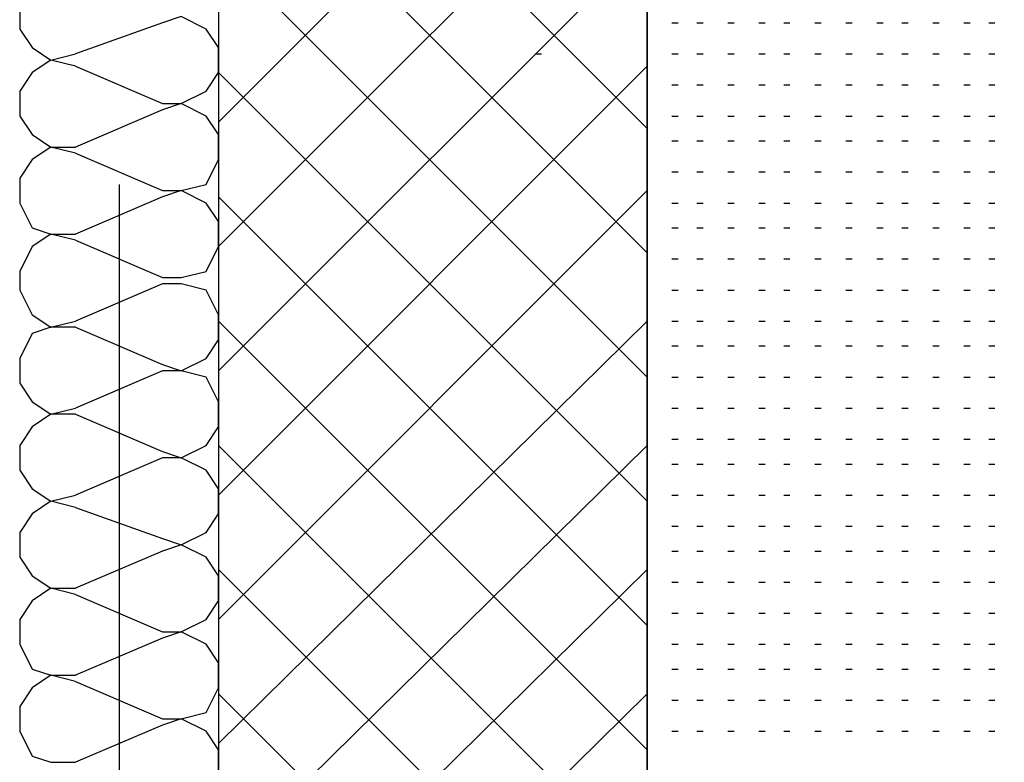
# Model space of a CAD drawing. Header units: millimetres. Extents: x 46 to 491, y -41 to 547.
# Tile 9 of 140: x 70 to 77, y 97 to 102. Entities that reach past the tile are written whole.
import ezdxf

# ---------------------------------------------------------------- set-up
doc = ezdxf.new("R2010")
doc.units = ezdxf.units.MM
doc.header["$LTSCALE"] = 10
doc.layers.add('xref', color=252, linetype='Continuous')

# ---------------------------------------------------------------- blocks, each defined once
blk = doc.blocks.new('stacja')
at = {"color": 9, "lineweight": 25}
for points in [[(20.616334, 60.198), (20.616334, 30.607), (23.114, 30.607)], [(16.721667, 51.985333), (16.552334, 51.985333), (16.425334, 51.900666), (16.340667, 51.773666), (16.340667, 51.604333), (16.425334, 51.477333), (16.552334, 51.392666), (16.721667, 51.435)], [(17.314334, 51.096333), (17.441334, 51.096333), (17.610667, 51.181), (17.695334, 51.308), (17.695334, 51.477333), (17.610667, 51.604333), (17.441334, 51.689), (17.314334, 51.646666)], [(16.721667, 51.350333), (16.552334, 51.392666), (16.425334, 51.308), (16.340667, 51.181), (16.340667, 51.011666), (16.425334, 50.884666), (16.552334, 50.8), (16.721667, 50.8)], [(17.314334, 50.503666), (17.441334, 50.503666), (17.610667, 50.546), (17.695334, 50.715333), (17.695334, 50.884666), (17.610667, 51.011666), (17.441334, 51.096333), (17.314334, 51.054)], [(16.721667, 50.757666), (16.552334, 50.8), (16.425334, 50.715333), (16.340667, 50.588333), (16.340667, 50.419), (16.425334, 50.249666), (16.552334, 50.207333), (16.721667, 50.207333)], [(17.314334, 49.911), (17.441334, 49.911), (17.610667, 49.953333), (17.695334, 50.122666), (17.695334, 50.292), (17.610667, 50.419), (17.441334, 50.503666), (17.314334, 50.461333)], [(16.721667, 50.165), (16.552334, 50.207333), (16.425334, 50.122666), (16.340667, 49.953333), (16.340667, 49.826333), (16.425334, 49.657), (16.552334, 49.572333), (16.721667, 49.614666)], [(17.314334, 49.318333), (17.441334, 49.276), (17.610667, 49.360666), (17.695334, 49.487666), (17.695334, 49.657), (17.610667, 49.826333), (17.441334, 49.868666), (17.314334, 49.868666)], [(16.721667, 49.572333), (16.552334, 49.572333), (16.425334, 49.53), (16.340667, 49.360666), (16.340667, 49.191333), (16.425334, 49.064333), (16.552334, 48.979666), (16.721667, 49.022)], [(17.314334, 48.725666), (17.441334, 48.683333), (17.610667, 48.768), (17.695334, 48.895), (17.695334, 49.064333), (17.610667, 49.233666), (17.441334, 49.276), (17.314334, 49.276)], [(16.721667, 48.979666), (16.552334, 48.979666), (16.425334, 48.895), (16.340667, 48.768), (16.340667, 48.598666), (16.425334, 48.471666), (16.552334, 48.387), (16.721667, 48.429333)], [(17.314334, 48.133), (17.441334, 48.090666), (17.610667, 48.175333), (17.695334, 48.302333), (17.695334, 48.471666), (17.610667, 48.598666), (17.441334, 48.683333), (17.314334, 48.683333)], [(16.721667, 48.344666), (16.552334, 48.387), (16.425334, 48.302333), (16.340667, 48.175333), (16.340667, 48.006), (16.425334, 47.879), (16.552334, 47.794333), (16.721667, 47.794333)], [(17.314334, 47.498), (17.441334, 47.498), (17.610667, 47.582666), (17.695334, 47.709666), (17.695334, 47.879), (17.610667, 48.006), (17.441334, 48.090666), (17.314334, 48.048333)], [(16.721667, 47.752), (16.552334, 47.794333), (16.425334, 47.709666), (16.340667, 47.582666), (16.340667, 47.413333), (16.425334, 47.244), (16.552334, 47.201666), (16.721667, 47.201666)], [(17.314334, 46.905333), (17.441334, 46.905333), (17.610667, 46.947666), (17.695334, 47.117), (17.695334, 47.286333), (17.610667, 47.413333), (17.441334, 47.498), (17.314334, 47.455666)], [(16.721667, 47.159333), (16.552334, 47.201666), (16.425334, 47.117), (16.340667, 46.99), (16.340667, 46.820666), (16.425334, 46.651333), (16.552334, 46.609), (16.721667, 46.609)], [(17.314334, 46.312666), (17.441334, 46.312666), (17.610667, 46.355), (17.695334, 46.524333), (17.695334, 46.693666), (17.610667, 46.820666), (17.441334, 46.905333), (17.314334, 46.863)]]:
    blk.add_lwpolyline(points, dxfattribs=at)
for points in [[(17.695334, 73.109666), (17.695334, 73.109666), (17.695334, 30.607), (17.695334, 30.607)], [(20.616334, 30.607), (20.616334, 30.607), (20.616334, 60.198), (20.616334, 60.198)], [(17.695334, 50.969333), (17.695334, 50.969333), (20.616334, 53.890333), (20.616334, 53.890333)], [(20.616334, 50.927), (20.616334, 50.927), (17.695334, 53.848), (17.695334, 53.848)], [(17.695334, 50.122666), (17.695334, 50.122666), (20.616334, 53.043666), (20.616334, 53.043666)], [(20.616334, 50.080333), (20.616334, 50.080333), (17.695334, 53.001333), (17.695334, 53.001333)], [(17.695334, 49.276), (17.695334, 49.276), (20.616334, 52.197), (20.616334, 52.197)], [(20.616334, 49.233666), (20.616334, 49.233666), (17.695334, 52.154666), (17.695334, 52.154666)], [(17.314334, 51.646666), (17.314334, 51.646666), (16.721667, 51.435), (16.721667, 51.435)], [(20.785667, 51.646666), (20.785667, 51.646666), (20.828, 51.646666), (20.828, 51.646666)], [(20.955, 51.646666), (20.955, 51.646666), (20.997334, 51.646666), (20.997334, 51.646666)], [(21.166667, 51.646666), (21.166667, 51.646666), (21.209, 51.646666), (21.209, 51.646666)], [(21.378334, 51.646666), (21.378334, 51.646666), (21.420667, 51.646666), (21.420667, 51.646666)], [(21.547667, 51.646666), (21.547667, 51.646666), (21.59, 51.646666), (21.59, 51.646666)], [(21.759334, 51.646666), (21.759334, 51.646666), (21.801667, 51.646666), (21.801667, 51.646666)], [(21.971, 51.646666), (21.971, 51.646666), (22.013334, 51.646666), (22.013334, 51.646666)], [(22.182667, 51.646666), (22.182667, 51.646666), (22.225, 51.646666), (22.225, 51.646666)], [(22.352, 51.646666), (22.352, 51.646666), (22.394334, 51.646666), (22.394334, 51.646666)], [(22.563667, 51.646666), (22.563667, 51.646666), (22.606, 51.646666), (22.606, 51.646666)], [(22.775334, 51.646666), (22.775334, 51.646666), (22.817667, 51.646666), (22.817667, 51.646666)], [(22.944667, 51.646666), (22.944667, 51.646666), (22.987, 51.646666), (22.987, 51.646666)], [(19.854334, 51.435), (19.854334, 51.435), (19.896667, 51.435), (19.896667, 51.435)], [(20.785667, 51.435), (20.785667, 51.435), (20.828, 51.435), (20.828, 51.435)], [(20.955, 51.435), (20.955, 51.435), (20.997334, 51.435), (20.997334, 51.435)], [(21.166667, 51.435), (21.166667, 51.435), (21.209, 51.435), (21.209, 51.435)], [(21.378334, 51.435), (21.378334, 51.435), (21.420667, 51.435), (21.420667, 51.435)], [(21.547667, 51.435), (21.547667, 51.435), (21.59, 51.435), (21.59, 51.435)], [(21.759334, 51.435), (21.759334, 51.435), (21.801667, 51.435), (21.801667, 51.435)], [(21.971, 51.435), (21.971, 51.435), (22.013334, 51.435), (22.013334, 51.435)], [(22.182667, 51.435), (22.182667, 51.435), (22.225, 51.435), (22.225, 51.435)], [(22.352, 51.435), (22.352, 51.435), (22.394334, 51.435), (22.394334, 51.435)], [(22.563667, 51.435), (22.563667, 51.435), (22.606, 51.435), (22.606, 51.435)], [(22.775334, 51.435), (22.775334, 51.435), (22.817667, 51.435), (22.817667, 51.435)], [(22.944667, 51.435), (22.944667, 51.435), (22.987, 51.435), (22.987, 51.435)], [(16.721667, 51.350333), (16.721667, 51.350333), (17.314334, 51.096333), (17.314334, 51.096333)], [(17.695334, 48.429333), (17.695334, 48.429333), (20.616334, 51.350333), (20.616334, 51.350333)], [(20.616334, 48.387), (20.616334, 48.387), (17.695334, 51.308), (17.695334, 51.308)], [(20.785667, 51.223333), (20.785667, 51.223333), (20.828, 51.223333), (20.828, 51.223333)], [(20.955, 51.223333), (20.955, 51.223333), (20.997334, 51.223333), (20.997334, 51.223333)], [(21.166667, 51.223333), (21.166667, 51.223333), (21.209, 51.223333), (21.209, 51.223333)], [(21.378334, 51.223333), (21.378334, 51.223333), (21.420667, 51.223333), (21.420667, 51.223333)], [(21.547667, 51.223333), (21.547667, 51.223333), (21.59, 51.223333), (21.59, 51.223333)], [(21.759334, 51.223333), (21.759334, 51.223333), (21.801667, 51.223333), (21.801667, 51.223333)], [(21.971, 51.223333), (21.971, 51.223333), (22.013334, 51.223333), (22.013334, 51.223333)], [(22.182667, 51.223333), (22.182667, 51.223333), (22.225, 51.223333), (22.225, 51.223333)], [(22.352, 51.223333), (22.352, 51.223333), (22.394334, 51.223333), (22.394334, 51.223333)], [(22.563667, 51.223333), (22.563667, 51.223333), (22.606, 51.223333), (22.606, 51.223333)], [(22.775334, 51.223333), (22.775334, 51.223333), (22.817667, 51.223333), (22.817667, 51.223333)], [(22.944667, 51.223333), (22.944667, 51.223333), (22.987, 51.223333), (22.987, 51.223333)], [(17.314334, 51.054), (17.314334, 51.054), (16.721667, 50.8), (16.721667, 50.8)], [(20.785667, 51.011666), (20.785667, 51.011666), (20.828, 51.011666), (20.828, 51.011666)], [(20.955, 51.011666), (20.955, 51.011666), (20.997334, 51.011666), (20.997334, 51.011666)], [(21.166667, 51.011666), (21.166667, 51.011666), (21.209, 51.011666), (21.209, 51.011666)], [(21.378334, 51.011666), (21.378334, 51.011666), (21.420667, 51.011666), (21.420667, 51.011666)], [(21.547667, 51.011666), (21.547667, 51.011666), (21.59, 51.011666), (21.59, 51.011666)], [(21.759334, 51.011666), (21.759334, 51.011666), (21.801667, 51.011666), (21.801667, 51.011666)], [(21.971, 51.011666), (21.971, 51.011666), (22.013334, 51.011666), (22.013334, 51.011666)], [(22.182667, 51.011666), (22.182667, 51.011666), (22.225, 51.011666), (22.225, 51.011666)], [(22.352, 51.011666), (22.352, 51.011666), (22.394334, 51.011666), (22.394334, 51.011666)], [(22.563667, 51.011666), (22.563667, 51.011666), (22.606, 51.011666), (22.606, 51.011666)], [(22.775334, 51.011666), (22.775334, 51.011666), (22.817667, 51.011666), (22.817667, 51.011666)], [(22.944667, 51.011666), (22.944667, 51.011666), (22.987, 51.011666), (22.987, 51.011666)], [(20.785667, 50.842333), (20.785667, 50.842333), (20.828, 50.842333), (20.828, 50.842333)], [(20.955, 50.842333), (20.955, 50.842333), (20.997334, 50.842333), (20.997334, 50.842333)], [(21.166667, 50.842333), (21.166667, 50.842333), (21.209, 50.842333), (21.209, 50.842333)], [(21.378334, 50.842333), (21.378334, 50.842333), (21.420667, 50.842333), (21.420667, 50.842333)], [(21.547667, 50.842333), (21.547667, 50.842333), (21.59, 50.842333), (21.59, 50.842333)], [(21.759334, 50.842333), (21.759334, 50.842333), (21.801667, 50.842333), (21.801667, 50.842333)], [(21.971, 50.842333), (21.971, 50.842333), (22.013334, 50.842333), (22.013334, 50.842333)], [(22.182667, 50.842333), (22.182667, 50.842333), (22.225, 50.842333), (22.225, 50.842333)], [(22.352, 50.842333), (22.352, 50.842333), (22.394334, 50.842333), (22.394334, 50.842333)], [(22.563667, 50.842333), (22.563667, 50.842333), (22.606, 50.842333), (22.606, 50.842333)], [(22.775334, 50.842333), (22.775334, 50.842333), (22.817667, 50.842333), (22.817667, 50.842333)], [(22.944667, 50.842333), (22.944667, 50.842333), (22.987, 50.842333), (22.987, 50.842333)], [(16.721667, 50.757666), (16.721667, 50.757666), (17.314334, 50.503666), (17.314334, 50.503666)], [(20.785667, 50.630666), (20.785667, 50.630666), (20.828, 50.630666), (20.828, 50.630666)], [(20.955, 50.630666), (20.955, 50.630666), (20.997334, 50.630666), (20.997334, 50.630666)], [(21.166667, 50.630666), (21.166667, 50.630666), (21.209, 50.630666), (21.209, 50.630666)], [(21.378334, 50.630666), (21.378334, 50.630666), (21.420667, 50.630666), (21.420667, 50.630666)], [(21.547667, 50.630666), (21.547667, 50.630666), (21.59, 50.630666), (21.59, 50.630666)], [(21.759334, 50.630666), (21.759334, 50.630666), (21.801667, 50.630666), (21.801667, 50.630666)], [(21.971, 50.630666), (21.971, 50.630666), (22.013334, 50.630666), (22.013334, 50.630666)], [(22.182667, 50.630666), (22.182667, 50.630666), (22.225, 50.630666), (22.225, 50.630666)], [(22.352, 50.630666), (22.352, 50.630666), (22.394334, 50.630666), (22.394334, 50.630666)], [(22.563667, 50.630666), (22.563667, 50.630666), (22.606, 50.630666), (22.606, 50.630666)], [(22.775334, 50.630666), (22.775334, 50.630666), (22.817667, 50.630666), (22.817667, 50.630666)], [(22.944667, 50.630666), (22.944667, 50.630666), (22.987, 50.630666), (22.987, 50.630666)], [(17.018, 50.546), (17.018, 50.546), (17.018, 43.476333), (17.018, 43.476333)], [(17.314334, 50.461333), (17.314334, 50.461333), (16.721667, 50.207333), (16.721667, 50.207333)], [(17.695334, 47.582666), (17.695334, 47.582666), (20.616334, 50.503666), (20.616334, 50.503666)], [(20.616334, 47.540333), (20.616334, 47.540333), (17.695334, 50.461333), (17.695334, 50.461333)], [(20.785667, 50.419), (20.785667, 50.419), (20.828, 50.419), (20.828, 50.419)], [(20.955, 50.419), (20.955, 50.419), (20.997334, 50.419), (20.997334, 50.419)], [(21.166667, 50.419), (21.166667, 50.419), (21.209, 50.419), (21.209, 50.419)], [(21.378334, 50.419), (21.378334, 50.419), (21.420667, 50.419), (21.420667, 50.419)], [(21.547667, 50.419), (21.547667, 50.419), (21.59, 50.419), (21.59, 50.419)], [(21.759334, 50.419), (21.759334, 50.419), (21.801667, 50.419), (21.801667, 50.419)], [(21.971, 50.419), (21.971, 50.419), (22.013334, 50.419), (22.013334, 50.419)], [(22.182667, 50.419), (22.182667, 50.419), (22.225, 50.419), (22.225, 50.419)], [(22.352, 50.419), (22.352, 50.419), (22.394334, 50.419), (22.394334, 50.419)], [(22.563667, 50.419), (22.563667, 50.419), (22.606, 50.419), (22.606, 50.419)], [(22.775334, 50.419), (22.775334, 50.419), (22.817667, 50.419), (22.817667, 50.419)], [(22.944667, 50.419), (22.944667, 50.419), (22.987, 50.419), (22.987, 50.419)], [(20.785667, 50.249666), (20.785667, 50.249666), (20.828, 50.249666), (20.828, 50.249666)], [(20.955, 50.249666), (20.955, 50.249666), (20.997334, 50.249666), (20.997334, 50.249666)], [(21.166667, 50.249666), (21.166667, 50.249666), (21.209, 50.249666), (21.209, 50.249666)], [(21.378334, 50.249666), (21.378334, 50.249666), (21.420667, 50.249666), (21.420667, 50.249666)], [(21.547667, 50.249666), (21.547667, 50.249666), (21.59, 50.249666), (21.59, 50.249666)], [(21.759334, 50.249666), (21.759334, 50.249666), (21.801667, 50.249666), (21.801667, 50.249666)], [(21.971, 50.249666), (21.971, 50.249666), (22.013334, 50.249666), (22.013334, 50.249666)], [(22.182667, 50.249666), (22.182667, 50.249666), (22.225, 50.249666), (22.225, 50.249666)], [(22.352, 50.249666), (22.352, 50.249666), (22.394334, 50.249666), (22.394334, 50.249666)], [(22.563667, 50.249666), (22.563667, 50.249666), (22.606, 50.249666), (22.606, 50.249666)], [(22.775334, 50.249666), (22.775334, 50.249666), (22.817667, 50.249666), (22.817667, 50.249666)], [(22.944667, 50.249666), (22.944667, 50.249666), (22.987, 50.249666), (22.987, 50.249666)], [(16.721667, 50.165), (16.721667, 50.165), (17.314334, 49.911), (17.314334, 49.911)], [(20.785667, 50.038), (20.785667, 50.038), (20.828, 50.038), (20.828, 50.038)], [(20.955, 50.038), (20.955, 50.038), (20.997334, 50.038), (20.997334, 50.038)], [(21.166667, 50.038), (21.166667, 50.038), (21.209, 50.038), (21.209, 50.038)], [(21.378334, 50.038), (21.378334, 50.038), (21.420667, 50.038), (21.420667, 50.038)], [(21.547667, 50.038), (21.547667, 50.038), (21.59, 50.038), (21.59, 50.038)], [(21.759334, 50.038), (21.759334, 50.038), (21.801667, 50.038), (21.801667, 50.038)], [(21.971, 50.038), (21.971, 50.038), (22.013334, 50.038), (22.013334, 50.038)], [(22.182667, 50.038), (22.182667, 50.038), (22.225, 50.038), (22.225, 50.038)], [(22.352, 50.038), (22.352, 50.038), (22.394334, 50.038), (22.394334, 50.038)], [(22.563667, 50.038), (22.563667, 50.038), (22.606, 50.038), (22.606, 50.038)], [(22.775334, 50.038), (22.775334, 50.038), (22.817667, 50.038), (22.817667, 50.038)], [(22.944667, 50.038), (22.944667, 50.038), (22.987, 50.038), (22.987, 50.038)], [(17.314334, 49.868666), (17.314334, 49.868666), (16.721667, 49.614666), (16.721667, 49.614666)], [(20.785667, 49.826333), (20.785667, 49.826333), (20.828, 49.826333), (20.828, 49.826333)], [(20.955, 49.826333), (20.955, 49.826333), (20.997334, 49.826333), (20.997334, 49.826333)], [(21.166667, 49.826333), (21.166667, 49.826333), (21.209, 49.826333), (21.209, 49.826333)], [(21.378334, 49.826333), (21.378334, 49.826333), (21.420667, 49.826333), (21.420667, 49.826333)], [(21.547667, 49.826333), (21.547667, 49.826333), (21.59, 49.826333), (21.59, 49.826333)], [(21.759334, 49.826333), (21.759334, 49.826333), (21.801667, 49.826333), (21.801667, 49.826333)], [(21.971, 49.826333), (21.971, 49.826333), (22.013334, 49.826333), (22.013334, 49.826333)], [(22.182667, 49.826333), (22.182667, 49.826333), (22.225, 49.826333), (22.225, 49.826333)], [(22.352, 49.826333), (22.352, 49.826333), (22.394334, 49.826333), (22.394334, 49.826333)], [(22.563667, 49.826333), (22.563667, 49.826333), (22.606, 49.826333), (22.606, 49.826333)], [(22.775334, 49.826333), (22.775334, 49.826333), (22.817667, 49.826333), (22.817667, 49.826333)], [(22.944667, 49.826333), (22.944667, 49.826333), (22.987, 49.826333), (22.987, 49.826333)], [(17.695334, 46.736), (17.695334, 46.736), (20.616334, 49.614666), (20.616334, 49.614666)], [(20.616334, 46.693666), (20.616334, 46.693666), (17.695334, 49.614666), (17.695334, 49.614666)], [(20.785667, 49.614666), (20.785667, 49.614666), (20.828, 49.614666), (20.828, 49.614666)], [(20.955, 49.614666), (20.955, 49.614666), (20.997334, 49.614666), (20.997334, 49.614666)], [(21.166667, 49.614666), (21.166667, 49.614666), (21.209, 49.614666), (21.209, 49.614666)], [(21.378334, 49.614666), (21.378334, 49.614666), (21.420667, 49.614666), (21.420667, 49.614666)], [(21.547667, 49.614666), (21.547667, 49.614666), (21.59, 49.614666), (21.59, 49.614666)], [(21.759334, 49.614666), (21.759334, 49.614666), (21.801667, 49.614666), (21.801667, 49.614666)], [(21.971, 49.614666), (21.971, 49.614666), (22.013334, 49.614666), (22.013334, 49.614666)], [(22.182667, 49.614666), (22.182667, 49.614666), (22.225, 49.614666), (22.225, 49.614666)], [(22.352, 49.614666), (22.352, 49.614666), (22.394334, 49.614666), (22.394334, 49.614666)], [(22.563667, 49.614666), (22.563667, 49.614666), (22.606, 49.614666), (22.606, 49.614666)], [(22.775334, 49.614666), (22.775334, 49.614666), (22.817667, 49.614666), (22.817667, 49.614666)], [(22.944667, 49.614666), (22.944667, 49.614666), (22.987, 49.614666), (22.987, 49.614666)], [(16.721667, 49.572333), (16.721667, 49.572333), (17.314334, 49.318333), (17.314334, 49.318333)], [(20.785667, 49.445333), (20.785667, 49.445333), (20.828, 49.445333), (20.828, 49.445333)], [(20.955, 49.445333), (20.955, 49.445333), (20.997334, 49.445333), (20.997334, 49.445333)], [(21.166667, 49.445333), (21.166667, 49.445333), (21.209, 49.445333), (21.209, 49.445333)], [(21.378334, 49.445333), (21.378334, 49.445333), (21.420667, 49.445333), (21.420667, 49.445333)], [(21.547667, 49.445333), (21.547667, 49.445333), (21.59, 49.445333), (21.59, 49.445333)], [(21.759334, 49.445333), (21.759334, 49.445333), (21.801667, 49.445333), (21.801667, 49.445333)], [(21.971, 49.445333), (21.971, 49.445333), (22.013334, 49.445333), (22.013334, 49.445333)], [(22.182667, 49.445333), (22.182667, 49.445333), (22.225, 49.445333), (22.225, 49.445333)], [(22.352, 49.445333), (22.352, 49.445333), (22.394334, 49.445333), (22.394334, 49.445333)], [(22.563667, 49.445333), (22.563667, 49.445333), (22.606, 49.445333), (22.606, 49.445333)], [(22.775334, 49.445333), (22.775334, 49.445333), (22.817667, 49.445333), (22.817667, 49.445333)], [(22.944667, 49.445333), (22.944667, 49.445333), (22.987, 49.445333), (22.987, 49.445333)], [(17.314334, 49.276), (17.314334, 49.276), (16.721667, 49.022), (16.721667, 49.022)], [(20.785667, 49.233666), (20.785667, 49.233666), (20.828, 49.233666), (20.828, 49.233666)], [(20.955, 49.233666), (20.955, 49.233666), (20.997334, 49.233666), (20.997334, 49.233666)], [(21.166667, 49.233666), (21.166667, 49.233666), (21.209, 49.233666), (21.209, 49.233666)], [(21.378334, 49.233666), (21.378334, 49.233666), (21.420667, 49.233666), (21.420667, 49.233666)], [(21.547667, 49.233666), (21.547667, 49.233666), (21.59, 49.233666), (21.59, 49.233666)], [(21.759334, 49.233666), (21.759334, 49.233666), (21.801667, 49.233666), (21.801667, 49.233666)], [(21.971, 49.233666), (21.971, 49.233666), (22.013334, 49.233666), (22.013334, 49.233666)], [(22.182667, 49.233666), (22.182667, 49.233666), (22.225, 49.233666), (22.225, 49.233666)], [(22.352, 49.233666), (22.352, 49.233666), (22.394334, 49.233666), (22.394334, 49.233666)], [(22.563667, 49.233666), (22.563667, 49.233666), (22.606, 49.233666), (22.606, 49.233666)], [(22.775334, 49.233666), (22.775334, 49.233666), (22.817667, 49.233666), (22.817667, 49.233666)], [(22.944667, 49.233666), (22.944667, 49.233666), (22.987, 49.233666), (22.987, 49.233666)], [(20.785667, 49.022), (20.785667, 49.022), (20.828, 49.022), (20.828, 49.022)], [(20.955, 49.022), (20.955, 49.022), (20.997334, 49.022), (20.997334, 49.022)], [(21.166667, 49.022), (21.166667, 49.022), (21.209, 49.022), (21.209, 49.022)], [(21.378334, 49.022), (21.378334, 49.022), (21.420667, 49.022), (21.420667, 49.022)], [(21.547667, 49.022), (21.547667, 49.022), (21.59, 49.022), (21.59, 49.022)], [(21.759334, 49.022), (21.759334, 49.022), (21.801667, 49.022), (21.801667, 49.022)], [(21.971, 49.022), (21.971, 49.022), (22.013334, 49.022), (22.013334, 49.022)], [(22.182667, 49.022), (22.182667, 49.022), (22.225, 49.022), (22.225, 49.022)], [(22.352, 49.022), (22.352, 49.022), (22.394334, 49.022), (22.394334, 49.022)], [(22.563667, 49.022), (22.563667, 49.022), (22.606, 49.022), (22.606, 49.022)], [(22.775334, 49.022), (22.775334, 49.022), (22.817667, 49.022), (22.817667, 49.022)], [(22.944667, 49.022), (22.944667, 49.022), (22.987, 49.022), (22.987, 49.022)], [(16.721667, 48.979666), (16.721667, 48.979666), (17.314334, 48.725666), (17.314334, 48.725666)], [(20.785667, 48.810333), (20.785667, 48.810333), (20.828, 48.810333), (20.828, 48.810333)], [(20.955, 48.810333), (20.955, 48.810333), (20.997334, 48.810333), (20.997334, 48.810333)], [(21.166667, 48.810333), (21.166667, 48.810333), (21.209, 48.810333), (21.209, 48.810333)], [(21.378334, 48.810333), (21.378334, 48.810333), (21.420667, 48.810333), (21.420667, 48.810333)], [(21.547667, 48.810333), (21.547667, 48.810333), (21.59, 48.810333), (21.59, 48.810333)], [(21.759334, 48.810333), (21.759334, 48.810333), (21.801667, 48.810333), (21.801667, 48.810333)], [(21.971, 48.810333), (21.971, 48.810333), (22.013334, 48.810333), (22.013334, 48.810333)], [(22.182667, 48.810333), (22.182667, 48.810333), (22.225, 48.810333), (22.225, 48.810333)], [(22.352, 48.810333), (22.352, 48.810333), (22.394334, 48.810333), (22.394334, 48.810333)], [(22.563667, 48.810333), (22.563667, 48.810333), (22.606, 48.810333), (22.606, 48.810333)], [(22.775334, 48.810333), (22.775334, 48.810333), (22.817667, 48.810333), (22.817667, 48.810333)], [(22.944667, 48.810333), (22.944667, 48.810333), (22.987, 48.810333), (22.987, 48.810333)], [(17.695334, 45.889333), (17.695334, 45.889333), (20.616334, 48.768), (20.616334, 48.768)], [(20.616334, 45.847), (20.616334, 45.847), (17.695334, 48.768), (17.695334, 48.768)], [(17.314334, 48.683333), (17.314334, 48.683333), (16.721667, 48.429333), (16.721667, 48.429333)], [(20.785667, 48.641), (20.785667, 48.641), (20.828, 48.641), (20.828, 48.641)], [(20.955, 48.641), (20.955, 48.641), (20.997334, 48.641), (20.997334, 48.641)], [(21.166667, 48.641), (21.166667, 48.641), (21.209, 48.641), (21.209, 48.641)], [(21.378334, 48.641), (21.378334, 48.641), (21.420667, 48.641), (21.420667, 48.641)], [(21.547667, 48.641), (21.547667, 48.641), (21.59, 48.641), (21.59, 48.641)], [(21.759334, 48.641), (21.759334, 48.641), (21.801667, 48.641), (21.801667, 48.641)], [(21.971, 48.641), (21.971, 48.641), (22.013334, 48.641), (22.013334, 48.641)], [(22.182667, 48.641), (22.182667, 48.641), (22.225, 48.641), (22.225, 48.641)], [(22.352, 48.641), (22.352, 48.641), (22.394334, 48.641), (22.394334, 48.641)], [(22.563667, 48.641), (22.563667, 48.641), (22.606, 48.641), (22.606, 48.641)], [(22.775334, 48.641), (22.775334, 48.641), (22.817667, 48.641), (22.817667, 48.641)], [(22.944667, 48.641), (22.944667, 48.641), (22.987, 48.641), (22.987, 48.641)], [(20.785667, 48.429333), (20.785667, 48.429333), (20.828, 48.429333), (20.828, 48.429333)], [(20.955, 48.429333), (20.955, 48.429333), (20.997334, 48.429333), (20.997334, 48.429333)], [(21.166667, 48.429333), (21.166667, 48.429333), (21.209, 48.429333), (21.209, 48.429333)], [(21.378334, 48.429333), (21.378334, 48.429333), (21.420667, 48.429333), (21.420667, 48.429333)], [(21.547667, 48.429333), (21.547667, 48.429333), (21.59, 48.429333), (21.59, 48.429333)], [(21.759334, 48.429333), (21.759334, 48.429333), (21.801667, 48.429333), (21.801667, 48.429333)], [(21.971, 48.429333), (21.971, 48.429333), (22.013334, 48.429333), (22.013334, 48.429333)], [(22.182667, 48.429333), (22.182667, 48.429333), (22.225, 48.429333), (22.225, 48.429333)], [(22.352, 48.429333), (22.352, 48.429333), (22.394334, 48.429333), (22.394334, 48.429333)], [(22.563667, 48.429333), (22.563667, 48.429333), (22.606, 48.429333), (22.606, 48.429333)], [(22.775334, 48.429333), (22.775334, 48.429333), (22.817667, 48.429333), (22.817667, 48.429333)], [(22.944667, 48.429333), (22.944667, 48.429333), (22.987, 48.429333), (22.987, 48.429333)], [(16.721667, 48.344666), (16.721667, 48.344666), (17.314334, 48.133), (17.314334, 48.133)], [(20.785667, 48.217666), (20.785667, 48.217666), (20.828, 48.217666), (20.828, 48.217666)], [(20.955, 48.217666), (20.955, 48.217666), (20.997334, 48.217666), (20.997334, 48.217666)], [(21.166667, 48.217666), (21.166667, 48.217666), (21.209, 48.217666), (21.209, 48.217666)], [(21.378334, 48.217666), (21.378334, 48.217666), (21.420667, 48.217666), (21.420667, 48.217666)], [(21.547667, 48.217666), (21.547667, 48.217666), (21.59, 48.217666), (21.59, 48.217666)], [(21.759334, 48.217666), (21.759334, 48.217666), (21.801667, 48.217666), (21.801667, 48.217666)], [(21.971, 48.217666), (21.971, 48.217666), (22.013334, 48.217666), (22.013334, 48.217666)], [(22.182667, 48.217666), (22.182667, 48.217666), (22.225, 48.217666), (22.225, 48.217666)], [(22.352, 48.217666), (22.352, 48.217666), (22.394334, 48.217666), (22.394334, 48.217666)], [(22.563667, 48.217666), (22.563667, 48.217666), (22.606, 48.217666), (22.606, 48.217666)], [(22.775334, 48.217666), (22.775334, 48.217666), (22.817667, 48.217666), (22.817667, 48.217666)], [(22.944667, 48.217666), (22.944667, 48.217666), (22.987, 48.217666), (22.987, 48.217666)], [(17.314334, 48.048333), (17.314334, 48.048333), (16.721667, 47.794333), (16.721667, 47.794333)], [(20.785667, 48.048333), (20.785667, 48.048333), (20.828, 48.048333), (20.828, 48.048333)], [(20.955, 48.048333), (20.955, 48.048333), (20.997334, 48.048333), (20.997334, 48.048333)], [(21.166667, 48.048333), (21.166667, 48.048333), (21.209, 48.048333), (21.209, 48.048333)], [(21.378334, 48.048333), (21.378334, 48.048333), (21.420667, 48.048333), (21.420667, 48.048333)], [(21.547667, 48.048333), (21.547667, 48.048333), (21.59, 48.048333), (21.59, 48.048333)], [(21.759334, 48.048333), (21.759334, 48.048333), (21.801667, 48.048333), (21.801667, 48.048333)], [(21.971, 48.048333), (21.971, 48.048333), (22.013334, 48.048333), (22.013334, 48.048333)], [(22.182667, 48.048333), (22.182667, 48.048333), (22.225, 48.048333), (22.225, 48.048333)], [(22.352, 48.048333), (22.352, 48.048333), (22.394334, 48.048333), (22.394334, 48.048333)], [(22.563667, 48.048333), (22.563667, 48.048333), (22.606, 48.048333), (22.606, 48.048333)], [(22.775334, 48.048333), (22.775334, 48.048333), (22.817667, 48.048333), (22.817667, 48.048333)], [(22.944667, 48.048333), (22.944667, 48.048333), (22.987, 48.048333), (22.987, 48.048333)], [(17.695334, 45.042666), (17.695334, 45.042666), (20.616334, 47.921333), (20.616334, 47.921333)], [(20.616334, 45.000333), (20.616334, 45.000333), (17.695334, 47.921333), (17.695334, 47.921333)], [(20.785667, 47.836666), (20.785667, 47.836666), (20.828, 47.836666), (20.828, 47.836666)], [(20.955, 47.836666), (20.955, 47.836666), (20.997334, 47.836666), (20.997334, 47.836666)], [(21.166667, 47.836666), (21.166667, 47.836666), (21.209, 47.836666), (21.209, 47.836666)], [(21.378334, 47.836666), (21.378334, 47.836666), (21.420667, 47.836666), (21.420667, 47.836666)], [(21.547667, 47.836666), (21.547667, 47.836666), (21.59, 47.836666), (21.59, 47.836666)], [(21.759334, 47.836666), (21.759334, 47.836666), (21.801667, 47.836666), (21.801667, 47.836666)], [(21.971, 47.836666), (21.971, 47.836666), (22.013334, 47.836666), (22.013334, 47.836666)], [(22.182667, 47.836666), (22.182667, 47.836666), (22.225, 47.836666), (22.225, 47.836666)], [(22.352, 47.836666), (22.352, 47.836666), (22.394334, 47.836666), (22.394334, 47.836666)], [(22.563667, 47.836666), (22.563667, 47.836666), (22.606, 47.836666), (22.606, 47.836666)], [(22.775334, 47.836666), (22.775334, 47.836666), (22.817667, 47.836666), (22.817667, 47.836666)], [(22.944667, 47.836666), (22.944667, 47.836666), (22.987, 47.836666), (22.987, 47.836666)], [(16.721667, 47.752), (16.721667, 47.752), (17.314334, 47.498), (17.314334, 47.498)], [(20.785667, 47.625), (20.785667, 47.625), (20.828, 47.625), (20.828, 47.625)], [(20.955, 47.625), (20.955, 47.625), (20.997334, 47.625), (20.997334, 47.625)], [(21.166667, 47.625), (21.166667, 47.625), (21.209, 47.625), (21.209, 47.625)], [(21.378334, 47.625), (21.378334, 47.625), (21.420667, 47.625), (21.420667, 47.625)], [(21.547667, 47.625), (21.547667, 47.625), (21.59, 47.625), (21.59, 47.625)], [(21.759334, 47.625), (21.759334, 47.625), (21.801667, 47.625), (21.801667, 47.625)], [(21.971, 47.625), (21.971, 47.625), (22.013334, 47.625), (22.013334, 47.625)], [(22.182667, 47.625), (22.182667, 47.625), (22.225, 47.625), (22.225, 47.625)], [(22.352, 47.625), (22.352, 47.625), (22.394334, 47.625), (22.394334, 47.625)], [(22.563667, 47.625), (22.563667, 47.625), (22.606, 47.625), (22.606, 47.625)], [(22.775334, 47.625), (22.775334, 47.625), (22.817667, 47.625), (22.817667, 47.625)], [(22.944667, 47.625), (22.944667, 47.625), (22.987, 47.625), (22.987, 47.625)], [(17.314334, 47.455666), (17.314334, 47.455666), (16.721667, 47.201666), (16.721667, 47.201666)], [(20.785667, 47.413333), (20.785667, 47.413333), (20.828, 47.413333), (20.828, 47.413333)], [(20.955, 47.413333), (20.955, 47.413333), (20.997334, 47.413333), (20.997334, 47.413333)], [(21.166667, 47.413333), (21.166667, 47.413333), (21.209, 47.413333), (21.209, 47.413333)], [(21.378334, 47.413333), (21.378334, 47.413333), (21.420667, 47.413333), (21.420667, 47.413333)], [(21.547667, 47.413333), (21.547667, 47.413333), (21.59, 47.413333), (21.59, 47.413333)], [(21.759334, 47.413333), (21.759334, 47.413333), (21.801667, 47.413333), (21.801667, 47.413333)], [(21.971, 47.413333), (21.971, 47.413333), (22.013334, 47.413333), (22.013334, 47.413333)], [(22.182667, 47.413333), (22.182667, 47.413333), (22.225, 47.413333), (22.225, 47.413333)], [(22.352, 47.413333), (22.352, 47.413333), (22.394334, 47.413333), (22.394334, 47.413333)], [(22.563667, 47.413333), (22.563667, 47.413333), (22.606, 47.413333), (22.606, 47.413333)], [(22.775334, 47.413333), (22.775334, 47.413333), (22.817667, 47.413333), (22.817667, 47.413333)], [(22.944667, 47.413333), (22.944667, 47.413333), (22.987, 47.413333), (22.987, 47.413333)], [(20.785667, 47.244), (20.785667, 47.244), (20.828, 47.244), (20.828, 47.244)], [(20.955, 47.244), (20.955, 47.244), (20.997334, 47.244), (20.997334, 47.244)], [(21.166667, 47.244), (21.166667, 47.244), (21.209, 47.244), (21.209, 47.244)], [(21.378334, 47.244), (21.378334, 47.244), (21.420667, 47.244), (21.420667, 47.244)], [(21.547667, 47.244), (21.547667, 47.244), (21.59, 47.244), (21.59, 47.244)], [(21.759334, 47.244), (21.759334, 47.244), (21.801667, 47.244), (21.801667, 47.244)], [(21.971, 47.244), (21.971, 47.244), (22.013334, 47.244), (22.013334, 47.244)], [(22.182667, 47.244), (22.182667, 47.244), (22.225, 47.244), (22.225, 47.244)], [(22.352, 47.244), (22.352, 47.244), (22.394334, 47.244), (22.394334, 47.244)], [(22.563667, 47.244), (22.563667, 47.244), (22.606, 47.244), (22.606, 47.244)], [(22.775334, 47.244), (22.775334, 47.244), (22.817667, 47.244), (22.817667, 47.244)], [(22.944667, 47.244), (22.944667, 47.244), (22.987, 47.244), (22.987, 47.244)], [(16.721667, 47.159333), (16.721667, 47.159333), (17.314334, 46.905333), (17.314334, 46.905333)], [(17.695334, 44.196), (17.695334, 44.196), (20.616334, 47.074666), (20.616334, 47.074666)], [(20.616334, 44.153666), (20.616334, 44.153666), (17.695334, 47.074666), (17.695334, 47.074666)], [(20.785667, 47.032333), (20.785667, 47.032333), (20.828, 47.032333), (20.828, 47.032333)], [(20.955, 47.032333), (20.955, 47.032333), (20.997334, 47.032333), (20.997334, 47.032333)], [(21.166667, 47.032333), (21.166667, 47.032333), (21.209, 47.032333), (21.209, 47.032333)], [(21.378334, 47.032333), (21.378334, 47.032333), (21.420667, 47.032333), (21.420667, 47.032333)], [(21.547667, 47.032333), (21.547667, 47.032333), (21.59, 47.032333), (21.59, 47.032333)], [(21.759334, 47.032333), (21.759334, 47.032333), (21.801667, 47.032333), (21.801667, 47.032333)], [(21.971, 47.032333), (21.971, 47.032333), (22.013334, 47.032333), (22.013334, 47.032333)], [(22.182667, 47.032333), (22.182667, 47.032333), (22.225, 47.032333), (22.225, 47.032333)], [(22.352, 47.032333), (22.352, 47.032333), (22.394334, 47.032333), (22.394334, 47.032333)], [(22.563667, 47.032333), (22.563667, 47.032333), (22.606, 47.032333), (22.606, 47.032333)], [(22.775334, 47.032333), (22.775334, 47.032333), (22.817667, 47.032333), (22.817667, 47.032333)], [(22.944667, 47.032333), (22.944667, 47.032333), (22.987, 47.032333), (22.987, 47.032333)], [(17.314334, 46.863), (17.314334, 46.863), (16.721667, 46.609), (16.721667, 46.609)], [(20.785667, 46.820666), (20.785667, 46.820666), (20.828, 46.820666), (20.828, 46.820666)], [(20.955, 46.820666), (20.955, 46.820666), (20.997334, 46.820666), (20.997334, 46.820666)], [(21.166667, 46.820666), (21.166667, 46.820666), (21.209, 46.820666), (21.209, 46.820666)], [(21.378334, 46.820666), (21.378334, 46.820666), (21.420667, 46.820666), (21.420667, 46.820666)], [(21.547667, 46.820666), (21.547667, 46.820666), (21.59, 46.820666), (21.59, 46.820666)], [(21.759334, 46.820666), (21.759334, 46.820666), (21.801667, 46.820666), (21.801667, 46.820666)], [(21.971, 46.820666), (21.971, 46.820666), (22.013334, 46.820666), (22.013334, 46.820666)], [(22.182667, 46.820666), (22.182667, 46.820666), (22.225, 46.820666), (22.225, 46.820666)], [(22.352, 46.820666), (22.352, 46.820666), (22.394334, 46.820666), (22.394334, 46.820666)], [(22.563667, 46.820666), (22.563667, 46.820666), (22.606, 46.820666), (22.606, 46.820666)], [(22.775334, 46.820666), (22.775334, 46.820666), (22.817667, 46.820666), (22.817667, 46.820666)], [(22.944667, 46.820666), (22.944667, 46.820666), (22.987, 46.820666), (22.987, 46.820666)]]:
    blk.add_open_spline(points, degree=3, dxfattribs=at)

msp = doc.modelspace()

# ---------------------------------------------------------------- block references
at = {"layer": 'xref'}
msp.add_blockref('stacja', (53.992334, 50.410128), dxfattribs=at)

doc.saveas('drawing.dxf')
